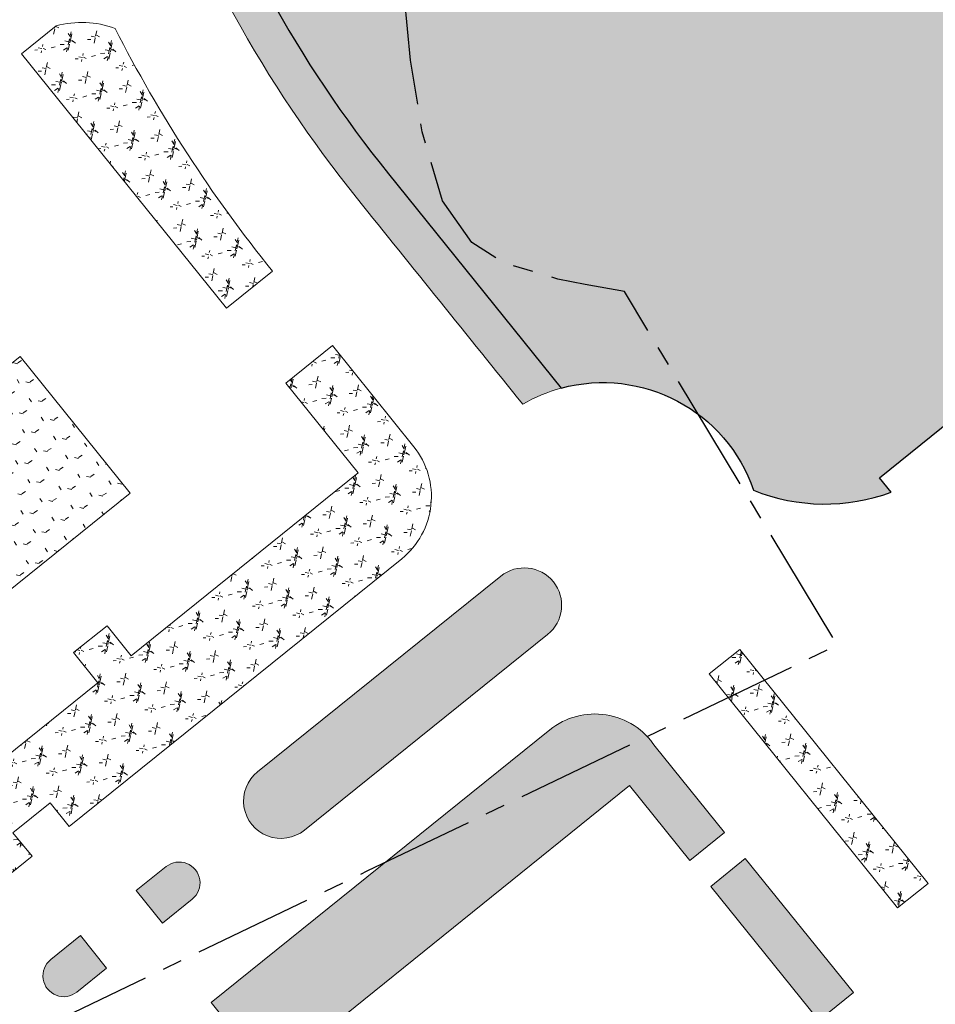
# Model space of a CAD drawing. Header units: millimetres. Extents: x 38389465 to 38395088, y 2473666 to 2480744.
# Tile 11 of 256: x 38391546 to 38391661, y 2474231 to 2474354. Entities that reach past the tile are written whole.
import ezdxf

# ---------------------------------------------------------------- set-up
doc = ezdxf.new("R2010")
doc.units = ezdxf.units.MM
doc.header["$LTSCALE"] = 2
doc.linetypes.add('CENTER2', pattern=[1.125, 0.75, -0.125, 0.125, -0.125])
doc.layers.get('0').update_dxf_attribs({"linetype": 'CONTINUOUS', "lineweight": 9})
doc.layers.add('w-用地红线', color=1, linetype='CONTINUOUS')
doc.layers.add('w-绿地面积', color=82, linetype='CONTINUOUS')
for name, color, linetype, lineweight in [('下沉式地面绿化', 80, 'CONTINUOUS', 9), ('普通地面绿化', 122, 'CONTINUOUS', 9), ('普通绿地填充', 114, 'CONTINUOUS', 9)]:
    doc.layers.add(name, color=color, linetype=linetype, lineweight=lineweight)
pattern_1 = [(77.67293413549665, (-375.5004729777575, -439.924187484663), (-3.96995520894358, 6.19027104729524), [0.7799999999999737, -0.1559999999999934, 0.2079999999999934, -0.1559999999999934, 0.7799999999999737, -3.119999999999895]), (77.67293413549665, (-375.7083842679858, -440.1448884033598), (-3.96995520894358, 6.19027104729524), [0.5199999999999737, -0.3899999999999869, 0.7799999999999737, -0.3899999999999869, 0.5199999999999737, -2.599999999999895]), (77.67293413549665, (-377.3518742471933, -437.9227856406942), (-3.96995520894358, 6.19027104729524), [0.6499999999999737, -0.2599999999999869, 0.6499999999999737, -3.639999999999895]), (77.67293413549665, (-378.9229758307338, -440.2408106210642), (-3.96995520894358, 6.19027104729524), [0.2599999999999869, -0.5199999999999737, 0.2599999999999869, -4.15999999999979]), (167.6729341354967, (-378.811960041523, -439.7327993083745), (-6.19027104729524, -3.96995520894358), [0.4679999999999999, -4.731999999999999]), (167.6729341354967, (-375.430844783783, -438.8748601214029), (-6.19027104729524, -3.96995520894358), [0.5199999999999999, -4.679999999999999]), (167.6729341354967, (-377.1853505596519, -437.1607686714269), (-6.19027104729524, -3.96995520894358), [0.5199999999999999, -4.679999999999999]), (122.6729341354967, (-375.2357231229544, -438.2255469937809), (-5.080113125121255, 1.110157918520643), [0.5199999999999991, -6.833910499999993]), (212.6729341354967, (-375.5243641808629, -439.5463764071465), (-1.110157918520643, -5.080113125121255), [0.5199999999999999, -6.833910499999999]), (141.1078829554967, (-375.2944284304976, -438.3723995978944), (-5.080113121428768, 1.110157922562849), [0.5199999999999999, -11.107553]), (153.6366906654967, (-375.3753368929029, -438.6208544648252), (-5.080113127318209, 1.110157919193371), [0.5199999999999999, -20.92014899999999]), (153.6366906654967, (-377.1298426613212, -436.9067630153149), (-5.080113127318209, 1.110157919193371), [0.416, -21.02414899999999]), (153.6366906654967, (-378.7897568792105, -439.6311970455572), (-5.080113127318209, 1.110157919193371), [0.3639999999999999, -21.07614899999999]), (181.7091776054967, (-375.4863526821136, -439.1288657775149), (-5.080113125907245, 1.11015786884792), [0.5199999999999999, -20.92014899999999]), (181.7091776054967, (-377.240858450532, -437.4147743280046), (-5.080113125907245, 1.11015786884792), [0.416, -21.02414899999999]), (181.7091776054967, (-378.8341631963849, -439.8344015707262), (-5.080113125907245, 1.11015786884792), [0.3639999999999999, -21.07614899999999]), (194.2379853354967, (-375.5164600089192, -439.3884222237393), (-5.080113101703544, 1.11015782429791), [0.5199999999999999, -11.107547])]

# ---------------------------------------------------------------- blocks, each defined once
blk = doc.blocks.new('fsd1fsdf2')
at = {"layer": '普通绿地填充'}
h = blk.add_hatch(dxfattribs=at)
h.set_pattern_fill('GRASS', color=122, scale=0.9999999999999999, angle=38.83646706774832, style=0)
h.set_pattern_definition([(148.9539393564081, (-35.16355071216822, 91.5141767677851), (-2.738908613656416, -0.6805483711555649), [0.5291613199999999, -3.4620203]), (103.9539393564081, (-35.16355071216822, 91.5141767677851), (-2.738910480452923, -0.6805488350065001), [0.529161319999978, -2.293032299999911]), (193.9539393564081, (-35.16355071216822, 91.5141767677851), (0.6805488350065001, -2.738910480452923), [0.5291613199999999, -2.293032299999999])])
edge = h.paths.add_edge_path()
edge.add_line((105.1051192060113, 74.94081556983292), (90.15793467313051, 69.46849292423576))
edge.add_line((90.15793467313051, 69.46849292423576), (91.08744712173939, 66.93087896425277))
edge.add_line((91.08744712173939, 66.93087896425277), (104.2119368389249, 71.73829915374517))
edge.add_line((104.2119368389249, 71.73829915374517), (112.2602745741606, 49.76594675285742))
edge.add_line((112.2602745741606, 49.76594675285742), (59.86466550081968, 30.5737567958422))
edge.add_line((59.86466550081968, 30.5737567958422), (51.81632777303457, 52.54610904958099))
edge.add_line((51.81632777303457, 52.54610904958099), (64.9611958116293, 57.36099354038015))
edge.add_line((64.9611958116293, 57.36099354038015), (64.03158307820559, 59.89896184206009))
edge.add_line((64.03158307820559, 59.89896184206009), (10.79085589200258, 40.39721028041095))
edge.add_line((10.79085589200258, 40.39721028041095), (11.72049459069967, 37.85925150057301))
edge.add_line((11.72049459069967, 37.85925150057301), (35.85350787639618, 46.69902612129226))
edge.add_line((35.85350787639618, 46.69902612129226), (44.07381858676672, 24.25717917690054))
edge.add_line((44.07381858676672, 24.25717917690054), (-10.01197147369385, 4.445886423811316))
edge.add_line((-10.01197147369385, 4.445886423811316), (-18.2322821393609, 26.88773322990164))
edge.add_line((-18.2322821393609, 26.88773322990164), (6.086558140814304, 35.79557516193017))
edge.add_line((6.086558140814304, 35.79557516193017), (5.156937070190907, 38.33356186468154))
edge.add_line((5.156937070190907, 38.33356186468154), (-27.33170878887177, 26.43352710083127))
edge.add_arc((-51.74698550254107, 17.48303249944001), 26.00417448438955, -75.56764536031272, 20.132634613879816, ccw=False)
edge.add_arc((133.2481000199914, 24.39693330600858), 181.3765547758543, 190.1930769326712, 198.2341952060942)
edge.add_line((-39.0207172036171, -32.35612154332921), (-34.29020044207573, -30.74325989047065))
edge.add_arc((-15.36030622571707, -24.28887342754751), 19.99999999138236, 84.28521720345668, 198.8274579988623, ccw=False)
edge.add_arc((-6.328719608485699, 65.9603395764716), 70.70000002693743, 264.2852172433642, 307.1091705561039)
edge.add_arc((73.24527659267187, -39.13410632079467), 61.12134331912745, 94.58858693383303, 127.15794631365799, ccw=False)
edge.add_arc((56.42238106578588, 168.9065001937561), 147.5983498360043, 274.6373626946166, 291.8516015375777)
edge.add_arc((116.8706444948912, 18.18023638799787), 14.79746085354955, -6.000281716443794, 111.86791482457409, ccw=False)
edge.add_arc((163.9099465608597, 13.24527705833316), 32.49999997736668, 174.0160315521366, 211.4990609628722)
edge.add_arc((111.6425796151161, -18.78302830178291), 28.79999995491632, -38.93883107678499, 31.499060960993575, ccw=False)
edge.add_arc((136.7951242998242, -58.56850493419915), 21.8588077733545, 1.2205816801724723e-08, 97.23109515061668, ccw=False)
edge.add_arc((187.806066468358, -38.5329235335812), 35.37331567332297, 214.4998325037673, 266.6041106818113)
edge.add_line((185.7107367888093, -73.84412650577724), (211.2389946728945, -67.9149671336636))
edge.add_arc((208.4770935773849, -56.23035844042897), 12.00658894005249, 283.2989627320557, 373.0446073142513)
edge.add_line((220.1738481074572, -53.52035633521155), (217.5736375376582, -42.32503483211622))
edge.add_line((217.5736375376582, -42.32503483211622), (196.596631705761, 47.99239139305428))
edge.add_arc((184.9078331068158, 45.27725093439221), 12.00000001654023, 13.07708202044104, 103.0740708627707)
edge.add_line((182.1933069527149, 56.9661922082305), (134.9788666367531, 46.00044248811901))
edge.add_arc((131.359145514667, 61.58561553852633), 16.00000000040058, 200.1174746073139, 283.0753683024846, ccw=False)
edge.add_line((116.3353151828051, 56.08247806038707), (112.0105861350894, 67.8891966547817))
edge.add_arc((100.7427133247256, 63.76184349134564), 12.00000007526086, 20.1174747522, 68.68262062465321)
edge = h.paths.add_edge_path()
edge.add_line((116.1060511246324, 68.33810943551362), (120.0912727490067, 57.45826239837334))
edge.add_arc((131.3591454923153, 61.58561552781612), 12.00000000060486, 200.117474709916, 283.0753682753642)
edge.add_line((134.0739363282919, 49.89673573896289), (181.2879033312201, 60.86237551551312))
edge.add_arc((178.5732040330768, 72.55127657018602), 12.00000000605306, 283.0749195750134, 331.6624088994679)
edge.add_line((189.1351974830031, 66.85528723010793), (186.549249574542, 77.99650123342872))
edge.add_line((186.549249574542, 77.99650123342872), (184.7394633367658, 85.78145317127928))
edge.add_arc((175.9615966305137, 83.7372999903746), 9.012741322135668, 13.1091613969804, 102.9946250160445)
edge.add_line((173.9349948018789, 92.51923549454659), (161.9350418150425, 89.7321420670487))
edge.add_line((161.9350418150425, 89.7321420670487), (162.6363770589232, 86.71251809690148))
edge.add_line((162.6363770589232, 86.71251809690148), (176.2916155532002, 89.88230776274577))
edge.add_line((176.2916155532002, 89.88230776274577), (181.5851697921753, 67.09067591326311))
edge.add_line((181.5851697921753, 67.09067591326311), (127.2331684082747, 54.46695171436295))
edge.add_line((127.2331684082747, 54.46695171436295), (121.9396141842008, 77.25858356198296))
edge.add_line((121.9396141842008, 77.25858356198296), (135.5762238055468, 80.42756307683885))
edge.add_line((135.5762238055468, 80.42756307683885), (134.8748862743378, 83.4471863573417))
edge.add_line((134.8748862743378, 83.4471863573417), (117.6063334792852, 79.43641505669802))
edge.add_arc((127.3747492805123, 72.46535101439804), 12.0007366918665, 144.4870925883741, 200.1156191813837)
edge.add_line((116.1060511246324, 68.33810943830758), (116.1060511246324, 68.33810943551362))
at = {"layer": '普通绿地填充', "ltscale": 5}
h = blk.add_hatch(dxfattribs=at)
h.set_pattern_fill('水', color=152)
h.set_pattern_definition([(20.11747228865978, (-35.16355071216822, 91.5141767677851), (1.19008671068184, 2.565870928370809), [0.8, -3.2]), (65.11747228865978, (-33.79874607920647, 92.44008621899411), (-1.375784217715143, 3.755957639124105), [1.131368, -1.697056, 1.131372, -1.697058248]), (155.1174722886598, (-32.2963630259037, 92.9903999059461), (-3.755957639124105, -1.375784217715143), [1.131368, -1.697056, 1.131372, -1.697058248]), (46.68252348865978, (-34.41235918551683, 91.7893336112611), (3.755957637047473, 1.375784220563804), [0.8944, -8.049871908]), (46.68252348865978, (-33.22227247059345, 94.35520453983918), (3.755957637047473, 1.375784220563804), [0.8944, -8.049871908]), (353.5524210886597, (-32.2963630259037, 92.9903999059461), (3.755957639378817, 1.375784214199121), [0.8944, -8.049871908]), (353.5524210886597, (-34.86223395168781, 94.18048661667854), (3.755957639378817, 1.375784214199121), [0.8944, -8.049871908])])
edge = h.paths.add_edge_path()
edge.add_arc((46.73957903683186, -33.98502931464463), 73.5862388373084, 305.6244995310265, 338.2734519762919)
edge.add_arc((136.7951242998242, -58.5685049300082), 21.85880777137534, 97.23109515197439, 186.9803418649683, ccw=False)
edge.add_arc((111.6425795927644, -18.78302829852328), 28.79999997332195, 321.0611689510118, 391.4990609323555)
edge.add_arc((163.9099465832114, 13.24527706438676), 32.49999999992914, 174.0160315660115, 211.4990609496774, ccw=False)
edge.add_arc((116.8676793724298, 18.17631097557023), 14.79999999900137, 354.0160315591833, 471.8516015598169)
edge.add_arc((56.42238111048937, 168.9065000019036), 147.5983496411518, 274.637362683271, 291.85160154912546, ccw=False)
edge.add_arc((73.3115846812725, -39.30799345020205), 61.29999999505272, 94.63736268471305, 127.1091705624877)
edge.add_arc((-6.328719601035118, 65.96033955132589), 70.70000000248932, 264.285217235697, 307.10917056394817, ccw=False)
edge.add_arc((-15.36030621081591, -24.28887343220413), 20.00000000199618, 84.28521724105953, 198.8274579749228)
edge.add_arc((112.1325314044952, 19.18141937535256), 154.7000000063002, 198.8274579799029, 218.8363287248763)
edge.add_line((-8.369564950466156, -77.83061480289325), (13.29783757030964, -104.7444657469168))
edge.add_arc((18.55681289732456, -124.0426355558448), 20.00190439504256, 18.905330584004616, 105.2436169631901, ccw=False)
edge.add_arc((46.42130418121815, -95.28977351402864), 24.00000001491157, 248.1260403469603, 290.2985470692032)
edge.add_line((54.74718902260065, -117.7993190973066), (53.28142420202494, -115.9796492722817))
edge.add_line((53.28142420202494, -115.9796492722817), (86.15236921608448, -89.51570736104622))
edge.add_line((86.15236921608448, -89.51570736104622), (89.60139948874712, -93.7997339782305))
at = {"layer": '普通绿地填充'}
h = blk.add_hatch(dxfattribs=at)
h.set_pattern_fill('GRASS', color=122, scale=0.9999999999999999, angle=38.83646706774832, style=0)
h.set_pattern_definition([(148.9539393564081, (-35.16355071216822, 91.5141767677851), (-2.738908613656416, -0.6805483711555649), [0.5291613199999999, -3.4620203]), (103.9539393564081, (-35.16355071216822, 91.5141767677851), (-2.738910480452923, -0.6805488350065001), [0.5291613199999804, -2.293032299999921]), (193.9539393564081, (-35.16355071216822, 91.5141767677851), (0.6805488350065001, -2.738910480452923), [0.5291613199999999, -2.293032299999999])])
edge = h.paths.add_edge_path()
edge.add_arc((18.51868312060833, -123.9292868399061), 19.8825196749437, 105.22348478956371, 120.26904649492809, ccw=False)
edge.add_line((13.29783757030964, -104.7444657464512), (-8.369564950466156, -77.83061480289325))
edge.add_arc((112.132531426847, 19.18141938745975), 154.7000000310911, 198.8274579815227, 218.8363287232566, ccw=False)
edge.add_line((-34.29020044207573, -30.74325989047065), (-39.0207172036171, -32.35612154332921))
edge.add_arc((112.0653073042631, 19.13882042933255), 159.6205370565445, 198.8207494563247, 218.8393470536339)
edge.add_arc((-216831.6683295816, -174628.9269894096), 278348.0641964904, 38.8285870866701, 38.83540243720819, ccw=False)
h = blk.add_hatch(dxfattribs=at)
h.set_pattern_fill('草坪', color=80, scale=0.9999999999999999, angle=38.83646706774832, style=0)
h.set_pattern_definition(pattern_1)
edge = h.paths.add_edge_path()
edge.add_line((-54.43512873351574, -62.76593061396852), (-28.69391100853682, -94.67998729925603))
edge.add_line((-28.69391100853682, -94.67998729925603), (-22.93108000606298, -90.04037708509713))
edge.add_arc((112.1554981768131, 19.18513626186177), 173.7198790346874, 206.9549684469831, 218.9575948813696, ccw=False)
edge.add_arc((-46.86342472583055, -70.81198676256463), 11.99999999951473, 69.65818970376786, 105.5288810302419)
edge.add_line((-50.0761136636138, -59.25003927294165), (-54.43512873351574, -62.76593061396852))
h = blk.add_hatch(dxfattribs=at)
h.set_pattern_fill('草坪或^_!^Q', color=80, scale=0.9999999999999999, angle=38.83646706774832, style=0)
h.set_pattern_definition(pattern_1)
edge = h.paths.add_edge_path()
edge.add_line((-53.12179739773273, -163.5269022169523), (-55.5111655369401, -160.5590994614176))
edge.add_line((-55.5111655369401, -160.5590994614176), (-50.83767130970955, -156.7965912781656))
edge.add_line((-50.83767130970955, -156.7965912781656), (-48.44848323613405, -159.7642543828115))
edge.add_line((-48.44848323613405, -159.7642543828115), (-6.703026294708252, -126.1535344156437))
edge.add_arc((-12.97433388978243, -118.3643944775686), 9.999999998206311, 308.8387510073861, 398.8387510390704)
edge.add_line((-5.185193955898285, -112.0930868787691), (-15.40940352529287, -99.39433181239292))
edge.add_line((-15.40940352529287, -99.39433181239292), (-21.24620468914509, -104.0937435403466))
edge.add_line((-21.24620468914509, -104.0937435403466), (-12.15606404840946, -115.3839531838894))
edge.add_line((-12.15606404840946, -115.3839531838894), (-40.66465795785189, -138.3372141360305))
edge.add_line((-40.66465795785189, -138.3372141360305), (-43.70156767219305, -134.5650876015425))
edge.add_line((-43.70156767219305, -134.5650876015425), (-47.9077907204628, -137.9514849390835))
edge.add_line((-47.9077907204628, -137.9514849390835), (-44.87079355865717, -141.7237202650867))
edge.add_line((-44.87079355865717, -141.7237202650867), (-69.8735144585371, -161.8542808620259))
edge.add_line((-69.8735144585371, -161.8542808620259), (-65.79745931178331, -166.917268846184))
edge.add_line((-65.79745931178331, -166.917268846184), (-59.95573654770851, -162.213894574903))
edge.add_line((-59.95573654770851, -162.213894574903), (-56.62676978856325, -166.3488774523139))
edge.add_line((-56.62676978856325, -166.3488774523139), (-53.12179739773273, -163.5269022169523))
h = blk.add_hatch(dxfattribs=at)
h.set_pattern_fill('GRASS', color=122, scale=0.9999999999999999, angle=38.83646706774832, style=0)
h.set_pattern_definition([(167.6729341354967, (-375.7319180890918, -441.4704245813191), (-2.375624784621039, -1.523539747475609), [0.5291613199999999, -3.4620203]), (122.6729341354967, (-375.7319180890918, -441.4704245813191), (-2.375626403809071, -1.523540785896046), [0.5291613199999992, -2.293032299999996]), (212.6729341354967, (-375.7319180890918, -441.4704245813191), (1.523540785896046, -2.375626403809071), [0.5291613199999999, -2.293032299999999])])
h.paths.add_polyline_path([(-54.60311302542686, -100.7727512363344), (-78.59416034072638, -120.0877552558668), (-67.7451456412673, -133.5632490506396), (-61.17876125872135, -128.2767075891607), (-58.23134128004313, -131.9376794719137), (-40.8066756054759, -117.909214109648)])
h = blk.add_hatch(dxfattribs=at)
h.set_pattern_fill('GRASS', color=122, scale=0.9999999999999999, angle=38.83646706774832, style=0)
h.set_pattern_definition([(167.6729341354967, (-375.7319180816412, -441.4704245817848), (-2.375624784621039, -1.523539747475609), [0.5291613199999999, -3.4620203]), (122.6729341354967, (-375.7319180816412, -441.4704245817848), (-2.375626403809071, -1.523540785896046), [0.5291613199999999, -2.293032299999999]), (212.6729341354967, (-375.7319180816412, -441.4704245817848), (1.523540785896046, -2.375626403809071), [0.5291613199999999, -2.293032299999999])])
edge = h.paths.add_edge_path()
edge.add_line((-47.03449481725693, -173.4797750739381), (-50.77310072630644, -176.4898174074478))
edge.add_arc((-49.13052050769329, -178.5309740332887), 2.619998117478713, 128.8246809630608, 308.8461134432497)
edge.add_line((-47.48717688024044, -180.5715160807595), (-43.74844331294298, -177.5613888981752))
edge.add_line((-43.74844331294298, -177.5613888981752), (-47.03449481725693, -173.4797750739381))
edge = h.paths.add_edge_path()
edge.add_line((-40.02447132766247, -167.8358334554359), (-36.28501410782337, -164.8251056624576))
edge.add_arc((-34.64167399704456, -166.8656513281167), 2.619998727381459, -51.16923465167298, 128.846003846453, ccw=False)
edge.add_line((-32.99887665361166, -168.9066339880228), (-36.73857219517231, -171.9175523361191))
edge.add_line((-36.73857219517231, -171.9175523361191), (-40.02447132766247, -167.8358334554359))
edge = h.paths.add_edge_path()
edge.add_arc((8.671933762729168, -132.0062354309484), 4.700000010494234, -51.16065567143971, 128.8393443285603, ccw=False)
edge.add_line((11.61948624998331, -135.6671006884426), (-18.92003840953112, -160.2414413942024))
edge.add_arc((-21.86759088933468, -156.5805761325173), 4.700000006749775, 128.839344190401, 308.839344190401, ccw=False)
edge.add_line((-24.81514336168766, -152.9197108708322), (5.724381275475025, -128.3453701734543))
edge = h.paths.add_edge_path()
edge.add_line((-82.32402090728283, -183.0668744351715), (-60.64603321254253, -209.9942574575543))
edge.add_arc((-72.39016827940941, -207.5294467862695), 12.00000000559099, 348.1470322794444, 398.8366762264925)
edge.add_line((-63.04292783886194, -200.0042161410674), (-73.07656868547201, -187.541228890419))
edge.add_arc((-82.42380913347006, -195.0664595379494), 12.00000001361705, 38.8366762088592, 89.52354081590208)
edge = h.paths.add_edge_path()
edge.add_arc((-134.3012240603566, -236.8316750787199), 12.00000000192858, 161.4402637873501, 218.8366761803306)
edge.add_line((-143.6484645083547, -244.3569057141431), (-133.6148236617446, -256.8198929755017))
edge.add_arc((-124.2675832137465, -249.2946623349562), 12.00000001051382, 218.8366761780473, 276.2329088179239)
edge.add_line((-122.964739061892, -261.2237275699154), (-145.6771319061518, -233.0121566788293))
edge = h.paths.add_edge_path()
edge.add_arc((-237.8047054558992, -123.1263661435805), 12.02067296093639, 115.095068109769, 126.0405850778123)
edge.add_arc((-241.3249488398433, -118.2419125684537), 6.000000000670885, 126.301642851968, 218.8366428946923)
edge.add_line((-245.9985712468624, -122.0045251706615), (-244.3816451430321, -124.0129440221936))
edge.add_line((-244.3816451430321, -124.0129440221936), (-240.2557262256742, -120.6912942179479))
edge.add_line((-240.2557262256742, -120.6912942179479), (-161.8678242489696, -218.0582094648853))
edge.add_line((-161.8678242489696, -218.0582094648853), (-165.9939205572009, -221.3800303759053))
edge.add_line((-165.9939205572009, -221.3800303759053), (-164.1688041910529, -223.6470468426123))
edge.add_arc((-157.1583705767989, -218.0031279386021), 9.000000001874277, 218.8366428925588, 304.672653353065)
edge.add_line((-152.0383870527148, -225.4048688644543), (-242.9029309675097, -112.2403808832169))
edge = h.paths.add_edge_path()
edge.add_arc((-183.4164244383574, -286.6428175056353), 4.700000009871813, -51.16449214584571, 128.8355078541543, ccw=False)
edge.add_line((-180.4691170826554, -290.3038801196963), (-206.3326795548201, -311.1251213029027))
edge.add_arc((-209.2799868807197, -307.464058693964), 4.699999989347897, 128.8355076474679, 308.835507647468, ccw=False)
edge.add_line((-212.2272942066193, -303.8029960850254), (-186.3637317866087, -282.9817548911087))
edge = h.paths.add_edge_path()
edge.add_arc((-170.6416540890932, -276.3585955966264), 2.619998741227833, 128.8288518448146, 308.8440822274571)
edge.add_line((-168.9983824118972, -278.3991963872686), (-165.2590069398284, -275.3887394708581))
edge.add_line((-165.2590069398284, -275.3887394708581), (-168.5450395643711, -271.3071280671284))
edge.add_line((-168.5450395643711, -271.3071280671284), (-172.2843832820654, -274.3175580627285))
edge = h.paths.add_edge_path()
edge.add_line((-161.5347823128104, -265.6633882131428), (-157.7959046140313, -262.6533333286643))
edge.add_arc((-156.1524137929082, -264.6937568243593), 2.619998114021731, -51.17133651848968, 128.8502465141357, ccw=False)
edge.add_line((-154.5096917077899, -266.7347992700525), (-158.2487562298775, -269.7450224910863))
edge.add_line((-158.2487562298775, -269.7450224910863), (-161.5347823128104, -265.6633882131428))
h = blk.add_hatch(dxfattribs=at)
h.set_pattern_fill('草^V"PK^V"^Q才"0', color=80, scale=0.9999999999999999, angle=38.83646706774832, style=0)
h.set_pattern_definition([(77.67293413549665, (-375.5004729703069, -439.9241874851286), (-3.96995520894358, 6.19027104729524), [0.7799999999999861, -0.1559999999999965, 0.2079999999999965, -0.1559999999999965, 0.7799999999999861, -3.119999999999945]), (77.67293413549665, (-375.7083842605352, -440.1448884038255), (-3.96995520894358, 6.19027104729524), [0.5199999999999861, -0.3899999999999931, 0.7799999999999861, -0.3899999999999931, 0.5199999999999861, -2.599999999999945]), (77.67293413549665, (-377.3518742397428, -437.9227856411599), (-3.96995520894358, 6.19027104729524), [0.6499999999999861, -0.2599999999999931, 0.6499999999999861, -3.639999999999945]), (77.67293413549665, (-378.9229758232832, -440.2408106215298), (-3.96995520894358, 6.19027104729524), [0.2599999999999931, -0.5199999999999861, 0.2599999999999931, -4.159999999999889]), (167.6729341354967, (-378.8119600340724, -439.7327993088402), (-6.19027104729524, -3.96995520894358), [0.4679999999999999, -4.731999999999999]), (167.6729341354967, (-375.4308447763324, -438.8748601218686), (-6.19027104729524, -3.96995520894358), [0.5199999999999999, -4.679999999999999]), (167.6729341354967, (-377.1853505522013, -437.1607686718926), (-6.19027104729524, -3.96995520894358), [0.5199999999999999, -4.679999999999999]), (122.6729341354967, (-375.2357231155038, -438.2255469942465), (-5.080113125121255, 1.110157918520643), [0.5199999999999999, -6.833910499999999]), (212.6729341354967, (-375.5243641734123, -439.5463764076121), (-1.110157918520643, -5.080113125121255), [0.5199999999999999, -6.833910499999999]), (141.1078829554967, (-375.2944284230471, -438.3723995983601), (-5.080113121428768, 1.110157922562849), [0.5199999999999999, -11.107553]), (153.6366906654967, (-375.3753368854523, -438.6208544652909), (-5.080113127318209, 1.110157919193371), [0.5199999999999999, -20.92014899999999]), (153.6366906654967, (-377.1298426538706, -436.9067630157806), (-5.080113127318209, 1.110157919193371), [0.416, -21.02414899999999]), (153.6366906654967, (-378.7897568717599, -439.6311970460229), (-5.080113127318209, 1.110157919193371), [0.3639999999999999, -21.07614899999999]), (181.7091776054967, (-375.4863526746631, -439.1288657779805), (-5.080113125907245, 1.11015786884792), [0.5199999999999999, -20.92014899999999]), (181.7091776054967, (-377.2408584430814, -437.4147743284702), (-5.080113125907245, 1.11015786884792), [0.416, -21.02414899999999]), (181.7091776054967, (-378.8341631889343, -439.8344015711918), (-5.080113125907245, 1.11015786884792), [0.3639999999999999, -21.07614899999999]), (194.2379853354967, (-375.5164600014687, -439.388422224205), (-5.080113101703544, 1.11015782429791), [0.5199999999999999, -11.107547])])
edge = h.paths.add_edge_path()
edge.add_line((82.77622627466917, -184.6677558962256), (86.38133212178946, -181.7653893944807))
edge.add_line((86.38133212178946, -181.7653893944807), (84.18648312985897, -179.0391029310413))
edge.add_line((84.18648312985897, -179.0391029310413), (93.53375101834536, -171.5139063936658))
edge.add_line((93.53375101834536, -171.5139063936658), (105.2117192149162, -162.112343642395))
edge.add_line((105.2117192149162, -162.112343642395), (107.4065682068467, -164.838630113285))
edge.add_line((107.4065682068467, -164.838630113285), (108.6687412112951, -163.8224964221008))
edge.add_arc((101.1435455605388, -154.4752277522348), 12.00000004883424, 308.8364615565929, 371.4615281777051)
edge.add_arc((99.62070308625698, -154.57240582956), 13.51337587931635, 10.58228590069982, 40.6221282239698)
edge.add_line((109.8776244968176, -145.7742872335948), (69.29532024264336, -178.4467003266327))
edge.add_line((69.29532024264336, -178.4467003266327), (65.40870726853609, -173.6191269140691))
edge.add_line((65.40870726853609, -173.6191269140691), (61.20225378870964, -177.005612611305))
edge.add_line((61.20225378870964, -177.005612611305), (65.90076015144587, -182.841765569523))
edge.add_arc((75.25244650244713, -175.3081728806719), 12.00870752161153, 218.8544511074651, 308.7943548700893)
h.paths.add_polyline_path([(35.7322091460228, -137.5544651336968), (31.91525837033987, -140.627374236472), (55.55801887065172, -169.994742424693), (59.37520935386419, -166.9221310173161)])
h = blk.add_hatch(dxfattribs=at)
h.set_pattern_fill('草坪€M^X^S\\M+500FF\\M+50\\M+500FFPIQ=^O', color=80, scale=0.9999999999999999, angle=38.83646706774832, style=0)
h.set_pattern_definition([(77.67293413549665, (-375.5004729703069, -439.9241874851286), (-3.96995520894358, 6.19027104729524), [0.7799999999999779, -0.1559999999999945, 0.2079999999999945, -0.1559999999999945, 0.7799999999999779, -3.119999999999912]), (77.67293413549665, (-375.7083842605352, -440.1448884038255), (-3.96995520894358, 6.19027104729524), [0.5199999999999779, -0.389999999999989, 0.7799999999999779, -0.389999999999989, 0.5199999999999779, -2.599999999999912]), (77.67293413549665, (-377.3518742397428, -437.9227856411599), (-3.96995520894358, 6.19027104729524), [0.6499999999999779, -0.259999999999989, 0.6499999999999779, -3.639999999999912]), (77.67293413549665, (-378.9229758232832, -440.2408106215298), (-3.96995520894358, 6.19027104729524), [0.259999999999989, -0.5199999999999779, 0.259999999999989, -4.159999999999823]), (167.6729341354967, (-378.8119600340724, -439.7327993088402), (-6.19027104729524, -3.96995520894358), [0.4679999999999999, -4.731999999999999]), (167.6729341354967, (-375.4308447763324, -438.8748601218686), (-6.19027104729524, -3.96995520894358), [0.5199999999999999, -4.679999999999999]), (167.6729341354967, (-377.1853505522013, -437.1607686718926), (-6.19027104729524, -3.96995520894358), [0.5199999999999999, -4.679999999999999]), (122.6729341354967, (-375.2357231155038, -438.2255469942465), (-5.080113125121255, 1.110157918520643), [0.5199999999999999, -6.833910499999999]), (212.6729341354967, (-375.5243641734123, -439.5463764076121), (-1.110157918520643, -5.080113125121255), [0.5199999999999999, -6.833910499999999]), (141.1078829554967, (-375.2944284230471, -438.3723995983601), (-5.080113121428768, 1.110157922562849), [0.5199999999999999, -11.107553]), (153.6366906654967, (-375.3753368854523, -438.6208544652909), (-5.080113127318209, 1.110157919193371), [0.5199999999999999, -20.92014899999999]), (153.6366906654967, (-377.1298426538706, -436.9067630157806), (-5.080113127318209, 1.110157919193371), [0.416, -21.02414899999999]), (153.6366906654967, (-378.7897568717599, -439.6311970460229), (-5.080113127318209, 1.110157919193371), [0.3639999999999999, -21.07614899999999]), (181.7091776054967, (-375.4863526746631, -439.1288657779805), (-5.080113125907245, 1.11015786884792), [0.5199999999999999, -20.92014899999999]), (181.7091776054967, (-377.2408584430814, -437.4147743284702), (-5.080113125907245, 1.11015786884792), [0.416, -21.02414899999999]), (181.7091776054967, (-378.8341631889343, -439.8344015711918), (-5.080113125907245, 1.11015786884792), [0.3639999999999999, -21.07614899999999]), (194.2379853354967, (-375.5164600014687, -439.388422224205), (-5.080113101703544, 1.11015782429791), [0.5199999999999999, -11.107547])])
edge = h.paths.add_edge_path()
edge.add_line((-6.905187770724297, -247.2428914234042), (-39.82758530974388, -206.3485783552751))
edge.add_line((-39.82758530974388, -206.3485783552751), (-41.46317570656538, -207.6653725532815))
edge.add_line((-41.46317570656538, -207.6653725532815), (-11.99378231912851, -244.2776607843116))
edge.add_arc((-4.982767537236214, -238.6344638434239), 8.999999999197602, 218.830742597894, 308.8364617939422)
edge.add_line((0.6611292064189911, -245.6449152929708), (22.6304943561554, -227.9580617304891))
edge.add_line((22.6304943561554, -227.9580617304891), (20.43528853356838, -225.2319760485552))
edge.add_line((20.43528853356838, -225.2319760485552), (-6.905187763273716, -247.2428914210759))
edge.add_line((-6.905187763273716, -247.2428914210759), (-6.905187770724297, -247.2428914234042))
edge = h.paths.add_edge_path()
edge.add_line((48.2732639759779, -187.4161836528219), (52.63457447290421, -183.9048267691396))
edge.add_line((52.63457447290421, -183.9048267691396), (56.71023558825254, -188.9671801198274))
edge.add_arc((49.69986373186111, -194.6111757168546), 8.999999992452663, -51.16353830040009, 38.8372697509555, ccw=False)
edge.add_line((55.34376046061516, -201.6216271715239), (29.17358237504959, -222.69042477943))
edge.add_line((29.17358237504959, -222.69042477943), (26.97849101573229, -219.9638337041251))
edge.add_line((26.97849101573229, -219.9638337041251), (55.79690823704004, -196.7630158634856))
edge.add_line((55.79690823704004, -196.7630158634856), (48.2733505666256, -187.4162912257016))
edge.add_line((48.2733505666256, -187.4162912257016), (48.2732639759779, -187.4161836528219))
h.paths.add_polyline_path([(50.00070109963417, -180.6333090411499), (45.66060892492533, -184.1405228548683), (32.09195562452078, -167.318056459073), (36.4320478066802, -163.810842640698)])
edge = h.paths.add_edge_path()
edge.add_line((21.89166159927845, -154.6483209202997), (29.45874554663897, -164.0461177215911))
edge.add_line((29.45874554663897, -164.0461177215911), (33.81927965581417, -160.5344660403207))
edge.add_line((33.81927965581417, -160.5344660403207), (25.11449688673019, -149.7422442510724))
edge.add_arc((17.5428696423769, -154.7018024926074), 9.051340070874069, 33.22555283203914, 128.7000065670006)
edge.add_line((11.88358492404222, -147.637862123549), (-30.64383138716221, -181.8798043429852))
edge.add_line((-30.64383138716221, -181.8798043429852), (-28.2620191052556, -184.8383057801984))
edge.add_line((-28.2620191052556, -184.8383057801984), (-32.93510666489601, -188.6005253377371))
edge.add_line((-32.93510666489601, -188.6005253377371), (-35.31675175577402, -185.6423152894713))
edge.add_line((-35.31675175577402, -185.6423152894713), (-38.82196391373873, -188.4646187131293))
edge.add_line((-38.82196391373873, -188.4646187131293), (-35.49858856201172, -192.5926138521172))
edge.add_line((-35.49858856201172, -192.5926138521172), (-41.33903174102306, -197.2946506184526))
edge.add_line((-41.33903174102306, -197.2946506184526), (-37.25980813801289, -202.3520870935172))
edge.add_line((-37.25980813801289, -202.3520870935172), (21.89166159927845, -154.6483209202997))
at = {"layer": 'w-绿地面积', "color": 152, "ltscale": 5, "flags": 128}
blk.add_lwpolyline([(89.60139948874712, -93.7997339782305, 0.1434295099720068), (115.0983360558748, -61.2249794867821, -0.4129323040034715), (134.0437201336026, -36.88355041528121, 0.3174006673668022), (136.1988629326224, -3.735472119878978, -0.1650246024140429), (131.5870357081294, 16.63340818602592, 0.564826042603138), (111.3590617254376, 31.91294562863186, -0.07525285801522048), (68.3555465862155, 21.79133294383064, 0.1426407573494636), (36.32711004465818, 9.577982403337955, -0.1890602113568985), (-13.3687766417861, -4.388275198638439, 0.5460231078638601), (-34.29020044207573, -30.74325989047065, 0.0875276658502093), (-8.369564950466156, -77.83061480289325), (13.29783757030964, -104.7444657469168, -0.3956165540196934), (37.47971893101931, -117.5619097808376, 0.1861177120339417), (54.74718902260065, -117.7993190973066), (53.28142420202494, -115.9796492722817), (86.15236921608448, -89.51570736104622)], format="xyb", close=True, dxfattribs=at)
at = {"layer": '下沉式地面绿化', "linetype": 'ByBlock', "flags": 128}
for points in [[(-54.43512873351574, -62.76593061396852), (-28.69391100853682, -94.67998729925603), (-22.93108000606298, -90.04037708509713, -0.05241927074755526), (-42.69198517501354, -59.56036056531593, 0.1578061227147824), (-50.0761136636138, -59.25003927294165), (-54.43512873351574, -62.76593061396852)], [(-44.87079355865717, -141.7237202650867), (-47.9077907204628, -137.9514849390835), (-43.70156767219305, -134.5650876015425), (-40.66465795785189, -138.3372141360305), (-12.15606404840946, -115.3839531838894), (-21.24620468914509, -104.0937435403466), (-15.40940352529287, -99.39433181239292), (-5.185193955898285, -112.0930868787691, -0.4142135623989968), (-6.703026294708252, -126.1535344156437), (-48.44848324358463, -159.7642543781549), (-50.83767131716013, -156.7965912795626), (-55.5111655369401, -160.5590994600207), (-53.12179739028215, -163.5269022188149), (-56.62676978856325, -166.3488774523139), (-59.95573654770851, -162.213894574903), (-65.79745931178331, -166.917268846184), (-69.8735144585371, -161.8542808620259), (-44.87079355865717, -141.7237202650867)], [(21.89166159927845, -154.6483209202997), (29.45874554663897, -164.0461177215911), (33.81927965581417, -160.5344660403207), (25.11449688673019, -149.7422442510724, 0.4424837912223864), (11.88358492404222, -147.637862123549), (-30.64383138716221, -181.8798043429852), (-28.2620191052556, -184.8383057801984), (-32.93510666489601, -188.6005253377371), (-35.31675175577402, -185.6423152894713), (-38.82196391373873, -188.4646187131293), (-35.49858856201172, -192.5926138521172), (-41.33903174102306, -197.2946506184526), (-37.25980813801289, -202.3520870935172), (21.89166159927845, -154.6483209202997)]]:
    blk.add_lwpolyline(points, format="xyb", close=True, dxfattribs=at)
for points in [[(35.7322091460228, -137.5544651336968), (31.91525837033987, -140.627374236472), (55.55801887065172, -169.994742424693), (59.37520935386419, -166.9221310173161)], [(50.00070109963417, -180.6333090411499), (45.66060892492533, -184.1405228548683), (32.09195562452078, -167.318056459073), (36.4320478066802, -163.810842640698)]]:
    blk.add_lwpolyline(points, close=True, dxfattribs=at)
at = {"layer": '普通地面绿化', "linetype": 'ByBlock', "flags": 128}
for points in [[(8.496678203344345, -106.7573910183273, -0.06574311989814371), (13.29783757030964, -104.7444657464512), (-8.369564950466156, -77.83061480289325, -0.08752766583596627), (-34.29020044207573, -30.74325989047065), (-39.0207172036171, -32.35612154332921, 0.08757043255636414), (-12.26432137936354, -80.96542164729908, -2.97375766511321e-05)], [(5.724381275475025, -128.3453701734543, -1), (11.61948624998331, -135.6671006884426), (-18.92003840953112, -160.2414413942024, -1), (-24.81514336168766, -152.9197108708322)], [(-40.02447132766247, -167.8358334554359), (-36.28501410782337, -164.8251056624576, -1.000132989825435), (-32.99887665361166, -168.9066339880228), (-36.73857219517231, -171.9175523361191)], [(-47.03449481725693, -173.4797750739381), (-50.77310072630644, -176.4898174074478, 1.000187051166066), (-47.48717688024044, -180.5715160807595), (-43.74844331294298, -177.5613888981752)]]:
    blk.add_lwpolyline(points, format="xyb", close=True, dxfattribs=at)
blk.add_lwpolyline([(-54.60311302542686, -100.7727512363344), (-78.59416034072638, -120.0877552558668), (-67.7451456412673, -133.5632490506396), (-61.17876125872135, -128.2767075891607), (-58.23134128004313, -131.9376794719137), (-40.8066756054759, -117.909214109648)], close=True, dxfattribs=at)

msp = doc.modelspace()

# ---------------------------------------------------------------- linework, layer by layer
at = {"layer": 'w-用地红线', "linetype": 'CENTER2', "ltscale": 10, "flags": 128}
msp.add_lwpolyline([(38391528.4614162, 2474217.656357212), (38391528.84124117, 2474217.839249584), (38391531.45159701, 2474219.097858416), (38391534.90250103, 2474220.761112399), (38391535.3904162, 2474220.996357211), (38391545.7344162, 2474225.983357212), (38391549.8234162, 2474227.955357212), (38391556.6094162, 2474231.227357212), (38391590.0924162, 2474247.371357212), (38391644.58338485, 2474273.569342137), (38391649.0964162, 2474275.739357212), (38391649.09381782, 2474275.74367441), (38391649.08396343, 2474275.760060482), (38391638.06786735, 2474294.063253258), (38391622.36986107, 2474320.143279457), (38391617.4366162, 2474321.018557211), (38391614.00128579, 2474321.698169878), (38391607.2447162, 2474323.709357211), (38391603.2107162, 2474326.264357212), (38391599.5358162, 2474331.521357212), (38391596.9747162, 2474340.172357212), (38391595.5297162, 2474349.165257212), (38391594.59823167, 2474358.803953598), (38391596.08641616, 2474363.805357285), (38391594.32863703, 2474366.727312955), (38391538.03256297, 2474460.250436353), (38391518.95013688, 2474491.952143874), (38391465.88963708, 2474580.102006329), (38391465.88296468, 2474580.113090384), (38391462.0834162, 2474586.424357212)], dxfattribs=at)

# ---------------------------------------------------------------- block references
at = {"color": 3, "linetype": 'ByBlock'}
msp.add_blockref('fsd1fsdf2', (38391601.11873697, 2474412.730635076), dxfattribs=at)

doc.saveas('drawing.dxf')
